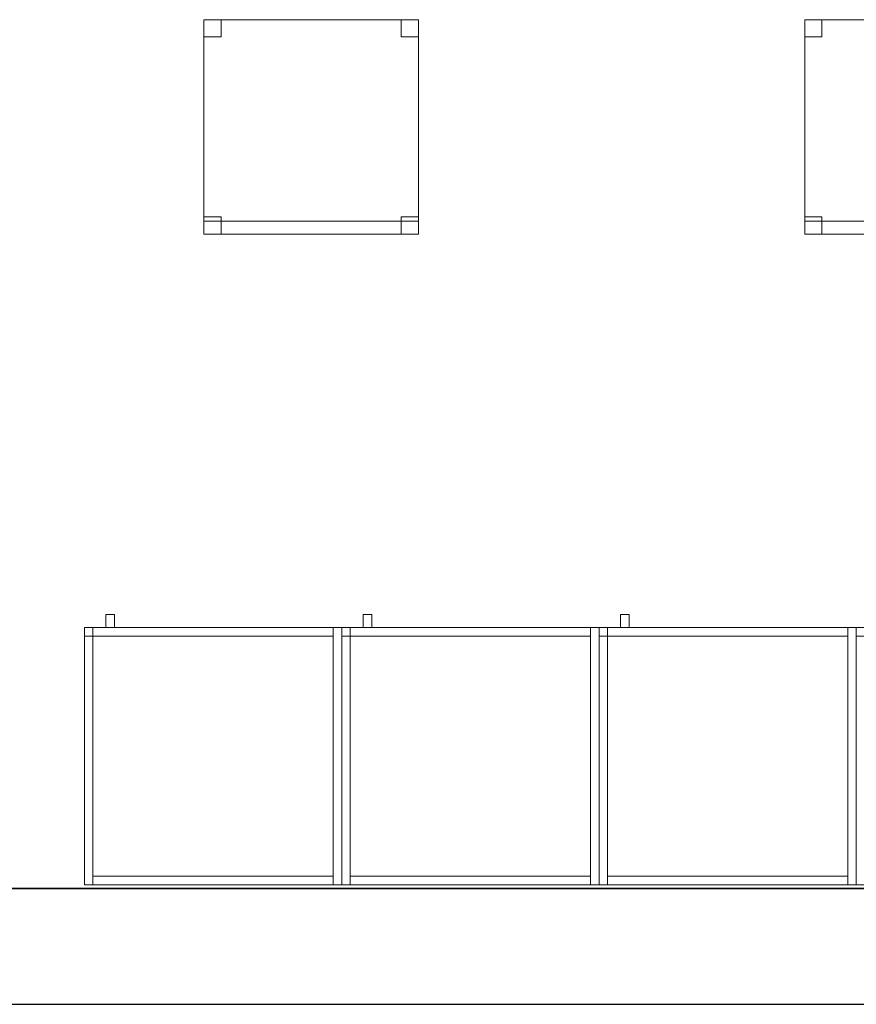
# Model space of a CAD drawing. Header units: metres. Extents: x 397.7 to 427.5, y 12.7 to 28.4.
# Tile 114 of 130: x 416.4 to 418.3, y 12.8 to 15.1. Entities that reach past the tile are written whole.
import ezdxf

# ---------------------------------------------------------------- set-up
doc = ezdxf.new("R2010")
doc.units = ezdxf.units.M
doc.layers.add('01_SUELOS', color=7, linetype='Continuous', lineweight=25, true_color=0x007f00)
for name, color, linetype, lineweight in [('02_MOBILIARIO', 7, 'Continuous', 18), ('A-DETL-____-MBND', 7, 'Continuous', 18), ('A-WALL-____-MCUT', 7, 'Continuous', 25), ('A-WALL-____-OTLN', 7, 'Continuous', 25), ('Mobiliario', 7, 'Continuous', 18)]:
    doc.layers.add(name, color=color, linetype=linetype, lineweight=lineweight)

# ---------------------------------------------------------------- blocks, each defined once
blk = doc.blocks.new('Family - Armai 60x60x60_P4-153757-07_CLI_AIRE_P4')
at = {"layer": 'A-DETL-____-MBND', "color": 253, "true_color": 0xaaaaaa}
for p, q in [((0.05, 0.6), (0.05, 0.63)), ((0.05, 0.63), (0.07, 0.63)), ((0.05, 0.6), (0.05, 0.63)), ((0.07, 0.63), (0.05, 0.63)), ((0.07, 0.63), (0.07, 0.6)), ((0.07, 0.6), (0.07, 0.63)), ((0, 0.6), (0.6, 0.6)), ((0.6, 0.6), (0, 0.6)), ((0, 0), (0, 0.6)), ((0, 0.6), (0, 0)), ((0, 0.58), (0, 0.6)), ((0, 0.6), (0, 0.58)), ((0, 0.6), (0.02, 0.6)), ((0.02, 0.6), (0, 0.6)), ((0, 0.6), (0.6, 0.6)), ((0.6, 0.6), (0, 0.6)), ((0, 0), (0, 0.6)), ((0, 0.6), (0, 0)), ((0, 0.6), (0.02, 0.6)), ((0.02, 0.6), (0, 0.6)), ((0, 0), (0, 0.6)), ((0, 0.6), (0, 0)), ((0.02, 0.58), (0.02, 0.6)), ((0.02, 0.6), (0.58, 0.6)), ((0.02, 0.58), (0.02, 0.6)), ((0.58, 0.6), (0.02, 0.6)), ((0.02, 0.6), (0.02, 0.58)), ((0.02, 0.6), (0.02, 0.58)), ((0.02, 0.6), (0.02, 0)), ((0.02, 0), (0.02, 0.6)), ((0.07, 0.6), (0.05, 0.6)), ((0.05, 0.6), (0.07, 0.6)), ((0.58, 0.6), (0.6, 0.6)), ((0.6, 0.6), (0.58, 0.6)), ((0.58, 0), (0.58, 0.6)), ((0.58, 0.6), (0.58, 0)), ((0.58, 0.6), (0.58, 0.58)), ((0.58, 0.58), (0.58, 0.6)), ((0.6, 0.6), (0.6, 0)), ((0.6, 0), (0.6, 0.6)), ((0.6, 0.6), (0.6, 0)), ((0.6, 0), (0.6, 0.6)), ((0.6, 0.6), (0.6, 0)), ((0.6, 0), (0.6, 0.6)), ((0.02, 0.58), (0, 0.58)), ((0, 0.58), (0.02, 0.58)), ((0.58, 0.58), (0.02, 0.58)), ((0.02, 0.58), (0.58, 0.58)), ((0.6, 0), (0, 0)), ((0, 0), (0.6, 0)), ((0.6, 0), (0, 0)), ((0, 0), (0.6, 0)), ((0.02, 0), (0, 0)), ((0.02, 0), (0, 0)), ((0.02, 0), (0.02, 0.02)), ((0.02, 0.02), (0.58, 0.02)), ((0.02, 0), (0.02, 0.02)), ((0.58, 0.02), (0.02, 0.02)), ((0.58, 0), (0.02, 0)), ((0.02, 0), (0.58, 0)), ((0.58, 0.02), (0.58, 0)), ((0.58, 0), (0.58, 0.02)), ((0.6, 0), (0.58, 0)), ((0.6, 0), (0.58, 0))]:
    blk.add_line(p, q, dxfattribs=at)
blk = doc.blocks.new('Family - Armai 60x60x60_P4-153767-07_CLI_AIRE_P4')
at = {"layer": '02_MOBILIARIO', "color": 253, "true_color": 0xaaaaaa}
for p, q in [((0, 0.6), (0.6, 0.6)), ((0.6, 0.6), (0, 0.6)), ((0, 0), (0, 0.6)), ((0, 0.6), (0, 0)), ((0.02, 0.6), (0, 0.6)), ((0, 0), (0, 0.6)), ((0, 0.6), (0, 0.58)), ((0, 0.6), (0.02, 0.6)), ((0.02, 0.58), (0.02, 0.6)), ((0.02, 0.6), (0.58, 0.6)), ((0.02, 0.6), (0.02, 0)), ((0.02, 0.6), (0.02, 0.58)), ((0.6, 0.6), (0.58, 0.6)), ((0.58, 0), (0.58, 0.6)), ((0.58, 0.58), (0.58, 0.6)), ((0.6, 0.6), (0.6, 0)), ((0.6, 0.6), (0.6, 0)), ((0.6, 0), (0.6, 0.6)), ((0.02, 0.58), (0, 0.58)), ((0.58, 0.58), (0.02, 0.58)), ((0.6, 0), (0, 0)), ((0, 0), (0.6, 0)), ((0.02, 0), (0, 0)), ((0.02, 0), (0.02, 0.02)), ((0.02, 0.02), (0.58, 0.02)), ((0.58, 0), (0.02, 0)), ((0.58, 0), (0.58, 0.02)), ((0.6, 0), (0.58, 0))]:
    blk.add_line(p, q, dxfattribs=at)
at = {"layer": 'Mobiliario', "color": 253, "true_color": 0xaaaaaa}
for p, q in [((0.02, 0.6), (0, 0.6)), ((0, 0.6), (0, 0)), ((0, 0.6), (0, 0.58)), ((0.02, 0.6), (0, 0.6)), ((0.58, 0.6), (0.02, 0.6)), ((0.02, 0.6), (0.02, 0.58)), ((0.02, 0), (0.02, 0.6)), ((0.02, 0.58), (0.02, 0.6)), ((0.6, 0.6), (0.58, 0.6)), ((0.58, 0.6), (0.58, 0)), ((0.58, 0.58), (0.58, 0.6)), ((0.6, 0), (0.6, 0.6)), ((0, 0.58), (0.02, 0.58)), ((0.02, 0.58), (0.58, 0.58)), ((0, 0), (0.02, 0)), ((0.58, 0.02), (0.02, 0.02)), ((0.02, 0.02), (0.02, 0)), ((0.02, 0), (0.58, 0)), ((0.58, 0), (0.58, 0.02)), ((0.58, 0), (0.6, 0))]:
    blk.add_line(p, q, dxfattribs=at)
blk = doc.blocks.new('Family - Armai 60x60x60_P4-153836-07_CLI_AIRE_P4')
at = {"layer": 'A-DETL-____-MBND', "color": 253, "true_color": 0xaaaaaa}
for p, q in [((0.05, 0.6), (0.05, 0.63)), ((0.05, 0.63), (0.07, 0.63)), ((0.05, 0.6), (0.05, 0.63)), ((0.07, 0.63), (0.05, 0.63)), ((0.07, 0.63), (0.07, 0.6)), ((0.07, 0.6), (0.07, 0.63)), ((0, 0.6), (0.6, 0.6)), ((0.6, 0.6), (0, 0.6)), ((0, 0), (0, 0.6)), ((0, 0.6), (0, 0)), ((0, 0.58), (0, 0.6)), ((0, 0.6), (0, 0.58)), ((0, 0.6), (0.02, 0.6)), ((0.02, 0.6), (0, 0.6)), ((0, 0.6), (0.6, 0.6)), ((0.6, 0.6), (0, 0.6)), ((0, 0), (0, 0.6)), ((0, 0.6), (0, 0)), ((0, 0.6), (0.02, 0.6)), ((0.02, 0.6), (0, 0.6)), ((0, 0), (0, 0.6)), ((0, 0.6), (0, 0)), ((0.02, 0.6), (0.02, 0.58)), ((0.02, 0.6), (0.02, 0.58)), ((0.02, 0.58), (0.02, 0.6)), ((0.02, 0.6), (0.58, 0.6)), ((0.02, 0.58), (0.02, 0.6)), ((0.58, 0.6), (0.02, 0.6)), ((0.02, 0.6), (0.02, 0)), ((0.02, 0), (0.02, 0.6)), ((0.07, 0.6), (0.05, 0.6)), ((0.05, 0.6), (0.07, 0.6)), ((0.58, 0.6), (0.58, 0.58)), ((0.58, 0.58), (0.58, 0.6)), ((0.58, 0.6), (0.6, 0.6)), ((0.6, 0.6), (0.58, 0.6)), ((0.58, 0), (0.58, 0.6)), ((0.58, 0.6), (0.58, 0)), ((0.6, 0.6), (0.6, 0)), ((0.6, 0), (0.6, 0.6)), ((0.6, 0.6), (0.6, 0)), ((0.6, 0), (0.6, 0.6)), ((0.6, 0.6), (0.6, 0)), ((0.6, 0), (0.6, 0.6)), ((0.02, 0.58), (0, 0.58)), ((0, 0.58), (0.02, 0.58)), ((0.58, 0.58), (0.02, 0.58)), ((0.02, 0.58), (0.58, 0.58)), ((0.6, 0), (0, 0)), ((0, 0), (0.6, 0)), ((0.6, 0), (0, 0)), ((0, 0), (0.6, 0)), ((0.02, 0), (0, 0)), ((0.02, 0), (0, 0)), ((0.02, 0), (0.02, 0.02)), ((0.02, 0.02), (0.58, 0.02)), ((0.02, 0), (0.02, 0.02)), ((0.58, 0.02), (0.02, 0.02)), ((0.58, 0), (0.02, 0)), ((0.02, 0), (0.58, 0)), ((0.58, 0.02), (0.58, 0)), ((0.58, 0), (0.58, 0.02)), ((0.6, 0), (0.58, 0)), ((0.6, 0), (0.58, 0))]:
    blk.add_line(p, q, dxfattribs=at)
blk = doc.blocks.new('Family - Armai 60x60x60_P4-153917-07_CLI_AIRE_P4')
at = {"layer": '02_MOBILIARIO', "color": 253, "true_color": 0xaaaaaa}
for p, q in [((0, 0.6), (0.6, 0.6)), ((0.6, 0.6), (0, 0.6)), ((0, 0), (0, 0.6)), ((0, 0.6), (0, 0)), ((0, 0.6), (0, 0.58)), ((0, 0.6), (0.02, 0.6)), ((0.02, 0.6), (0, 0.6)), ((0, 0), (0, 0.6)), ((0.02, 0.58), (0.02, 0.6)), ((0.02, 0.6), (0.58, 0.6)), ((0.02, 0.6), (0.02, 0.58)), ((0.02, 0.6), (0.02, 0)), ((0.58, 0.58), (0.58, 0.6)), ((0.6, 0.6), (0.58, 0.6)), ((0.58, 0), (0.58, 0.6)), ((0.6, 0.6), (0.6, 0)), ((0.6, 0), (0.6, 0.6)), ((0.6, 0.6), (0.6, 0)), ((0.02, 0.58), (0, 0.58)), ((0.58, 0.58), (0.02, 0.58)), ((0.6, 0), (0, 0)), ((0, 0), (0.6, 0)), ((0.02, 0), (0, 0)), ((0.02, 0), (0.02, 0.02)), ((0.02, 0.02), (0.58, 0.02)), ((0.58, 0), (0.02, 0)), ((0.58, 0), (0.58, 0.02)), ((0.6, 0), (0.58, 0))]:
    blk.add_line(p, q, dxfattribs=at)
at = {"layer": 'Mobiliario', "color": 253, "true_color": 0xaaaaaa}
for p, q in [((0, 0.6), (0, 0.58)), ((0.02, 0.6), (0, 0.6)), ((0.02, 0.6), (0, 0.6)), ((0, 0.6), (0, 0)), ((0.58, 0.6), (0.02, 0.6)), ((0.02, 0.6), (0.02, 0.58)), ((0.02, 0.58), (0.02, 0.6)), ((0.02, 0), (0.02, 0.6)), ((0.58, 0.58), (0.58, 0.6)), ((0.6, 0.6), (0.58, 0.6)), ((0.58, 0.6), (0.58, 0)), ((0.6, 0), (0.6, 0.6)), ((0, 0.58), (0.02, 0.58)), ((0.02, 0.58), (0.58, 0.58)), ((0, 0), (0.02, 0)), ((0.58, 0.02), (0.02, 0.02)), ((0.02, 0.02), (0.02, 0)), ((0.02, 0), (0.58, 0)), ((0.58, 0), (0.58, 0.02)), ((0.58, 0), (0.6, 0))]:
    blk.add_line(p, q, dxfattribs=at)
blk = doc.blocks.new('Family - Armai 60x60x60_P4-154040-07_CLI_AIRE_P4')
at = {"layer": 'A-DETL-____-MBND', "color": 253, "true_color": 0xaaaaaa}
for p, q in [((0.05, 0.6), (0.05, 0.63)), ((0.05, 0.63), (0.07, 0.63)), ((0.05, 0.6), (0.05, 0.63)), ((0.07, 0.63), (0.05, 0.63)), ((0.07, 0.63), (0.07, 0.6)), ((0.07, 0.6), (0.07, 0.63)), ((0, 0.58), (0, 0.6)), ((0, 0.6), (0, 0.58)), ((0, 0.6), (0.02, 0.6)), ((0.02, 0.6), (0, 0.6)), ((0, 0.6), (0.02, 0.6)), ((0.02, 0.6), (0, 0.6)), ((0, 0), (0, 0.6)), ((0, 0.6), (0, 0)), ((0, 0.6), (0.6, 0.6)), ((0.6, 0.6), (0, 0.6)), ((0, 0), (0, 0.6)), ((0, 0.6), (0, 0)), ((0, 0.6), (0.6, 0.6)), ((0.6, 0.6), (0, 0.6)), ((0, 0), (0, 0.6)), ((0, 0.6), (0, 0)), ((0.02, 0.6), (0.02, 0.58)), ((0.02, 0.6), (0.02, 0.58)), ((0.02, 0.58), (0.02, 0.6)), ((0.02, 0.6), (0.58, 0.6)), ((0.02, 0.58), (0.02, 0.6)), ((0.58, 0.6), (0.02, 0.6)), ((0.02, 0.6), (0.02, 0)), ((0.02, 0), (0.02, 0.6)), ((0.07, 0.6), (0.05, 0.6)), ((0.05, 0.6), (0.07, 0.6)), ((0.58, 0.6), (0.58, 0.58)), ((0.58, 0.58), (0.58, 0.6)), ((0.58, 0.6), (0.6, 0.6)), ((0.6, 0.6), (0.58, 0.6)), ((0.58, 0), (0.58, 0.6)), ((0.58, 0.6), (0.58, 0)), ((0.6, 0.6), (0.6, 0)), ((0.6, 0), (0.6, 0.6)), ((0.6, 0.6), (0.6, 0)), ((0.6, 0), (0.6, 0.6)), ((0.6, 0.6), (0.6, 0)), ((0.6, 0), (0.6, 0.6)), ((0.02, 0.58), (0, 0.58)), ((0, 0.58), (0.02, 0.58)), ((0.58, 0.58), (0.02, 0.58)), ((0.02, 0.58), (0.58, 0.58)), ((0.02, 0), (0, 0)), ((0.02, 0), (0, 0)), ((0.6, 0), (0, 0)), ((0, 0), (0.6, 0)), ((0.6, 0), (0, 0)), ((0, 0), (0.6, 0)), ((0.02, 0), (0.02, 0.02)), ((0.02, 0.02), (0.58, 0.02)), ((0.02, 0), (0.02, 0.02)), ((0.58, 0.02), (0.02, 0.02)), ((0.58, 0), (0.02, 0)), ((0.02, 0), (0.58, 0)), ((0.58, 0.02), (0.58, 0)), ((0.58, 0), (0.58, 0.02)), ((0.6, 0), (0.58, 0)), ((0.6, 0), (0.58, 0))]:
    blk.add_line(p, q, dxfattribs=at)
blk = doc.blocks.new('Family - Armai 60x60x60_P4-154042-07_CLI_AIRE_P4')
at = {"layer": '02_MOBILIARIO', "color": 253, "true_color": 0xaaaaaa}
for p, q in [((0.02, 0.6), (0, 0.6)), ((0, 0), (0, 0.6)), ((0, 0.6), (0.6, 0.6)), ((0.6, 0.6), (0, 0.6)), ((0, 0), (0, 0.6)), ((0, 0.6), (0, 0)), ((0, 0.6), (0, 0.58)), ((0, 0.6), (0.02, 0.6)), ((0.02, 0.58), (0.02, 0.6)), ((0.02, 0.6), (0.58, 0.6)), ((0.02, 0.6), (0.02, 0)), ((0.02, 0.6), (0.02, 0.58)), ((0.58, 0.58), (0.58, 0.6)), ((0.6, 0.6), (0.58, 0.6)), ((0.58, 0), (0.58, 0.6)), ((0.6, 0.6), (0.6, 0)), ((0.6, 0.6), (0.6, 0)), ((0.6, 0), (0.6, 0.6)), ((0.02, 0.58), (0, 0.58)), ((0.58, 0.58), (0.02, 0.58)), ((0.02, 0), (0, 0)), ((0.6, 0), (0, 0)), ((0, 0), (0.6, 0)), ((0.02, 0), (0.02, 0.02)), ((0.02, 0.02), (0.58, 0.02)), ((0.58, 0), (0.02, 0)), ((0.58, 0), (0.58, 0.02)), ((0.6, 0), (0.58, 0))]:
    blk.add_line(p, q, dxfattribs=at)
at = {"layer": 'Mobiliario', "color": 253, "true_color": 0xaaaaaa}
for p, q in [((0.02, 0.6), (0, 0.6)), ((0, 0.6), (0, 0)), ((0, 0.6), (0, 0.58)), ((0.02, 0.6), (0, 0.6)), ((0.58, 0.6), (0.02, 0.6)), ((0.02, 0.6), (0.02, 0.58)), ((0.02, 0), (0.02, 0.6)), ((0.02, 0.58), (0.02, 0.6)), ((0.58, 0.58), (0.58, 0.6)), ((0.6, 0.6), (0.58, 0.6)), ((0.58, 0.6), (0.58, 0)), ((0.6, 0), (0.6, 0.6)), ((0, 0.58), (0.02, 0.58)), ((0.02, 0.58), (0.58, 0.58)), ((0, 0), (0.02, 0)), ((0.58, 0.02), (0.02, 0.02)), ((0.02, 0.02), (0.02, 0)), ((0.02, 0), (0.58, 0)), ((0.58, 0), (0.58, 0.02)), ((0.58, 0), (0.6, 0))]:
    blk.add_line(p, q, dxfattribs=at)
blk = doc.blocks.new('Family - Armai 60x60x60_P4-154047-07_CLI_AIRE_P4')
at = {"layer": 'A-DETL-____-MBND', "color": 253, "true_color": 0xaaaaaa}
for p, q in [((0.05, 0.6), (0.05, 0.63)), ((0.05, 0.63), (0.07, 0.63)), ((0.05, 0.6), (0.05, 0.63)), ((0.07, 0.63), (0.05, 0.63)), ((0.07, 0.63), (0.07, 0.6)), ((0.07, 0.6), (0.07, 0.63)), ((0, 0.6), (0.02, 0.6)), ((0.02, 0.6), (0, 0.6)), ((0, 0), (0, 0.6)), ((0, 0.6), (0, 0)), ((0, 0.58), (0, 0.6)), ((0, 0.6), (0, 0.58)), ((0, 0.6), (0.02, 0.6)), ((0.02, 0.6), (0, 0.6)), ((0, 0.6), (0.6, 0.6)), ((0.6, 0.6), (0, 0.6)), ((0, 0), (0, 0.6)), ((0, 0.6), (0, 0)), ((0, 0.6), (0.6, 0.6)), ((0.6, 0.6), (0, 0.6)), ((0, 0), (0, 0.6)), ((0, 0.6), (0, 0)), ((0.02, 0.6), (0.02, 0)), ((0.02, 0), (0.02, 0.6)), ((0.02, 0.6), (0.02, 0.58)), ((0.02, 0.6), (0.02, 0.58)), ((0.02, 0.58), (0.02, 0.6)), ((0.02, 0.6), (0.58, 0.6)), ((0.02, 0.58), (0.02, 0.6)), ((0.58, 0.6), (0.02, 0.6)), ((0.07, 0.6), (0.05, 0.6)), ((0.05, 0.6), (0.07, 0.6)), ((0.58, 0.6), (0.6, 0.6)), ((0.6, 0.6), (0.58, 0.6)), ((0.58, 0), (0.58, 0.6)), ((0.58, 0.6), (0.58, 0)), ((0.58, 0.6), (0.58, 0.58)), ((0.58, 0.58), (0.58, 0.6)), ((0.6, 0.6), (0.6, 0)), ((0.6, 0), (0.6, 0.6)), ((0.6, 0.6), (0.6, 0)), ((0.6, 0), (0.6, 0.6)), ((0.6, 0.6), (0.6, 0)), ((0.6, 0), (0.6, 0.6)), ((0.02, 0.58), (0, 0.58)), ((0, 0.58), (0.02, 0.58)), ((0.58, 0.58), (0.02, 0.58)), ((0.02, 0.58), (0.58, 0.58)), ((0.02, 0), (0, 0)), ((0.02, 0), (0, 0)), ((0.6, 0), (0, 0)), ((0, 0), (0.6, 0)), ((0.6, 0), (0, 0)), ((0, 0), (0.6, 0)), ((0.02, 0), (0.02, 0.02)), ((0.02, 0.02), (0.58, 0.02)), ((0.02, 0), (0.02, 0.02)), ((0.58, 0.02), (0.02, 0.02)), ((0.58, 0), (0.02, 0)), ((0.02, 0), (0.58, 0)), ((0.58, 0.02), (0.58, 0)), ((0.58, 0), (0.58, 0.02)), ((0.6, 0), (0.58, 0)), ((0.6, 0), (0.58, 0))]:
    blk.add_line(p, q, dxfattribs=at)
blk = doc.blocks.new('Family - Armai 60x60x60_P4-154081-07_CLI_AIRE_P4')
at = {"layer": 'A-DETL-____-MBND', "color": 253, "true_color": 0xaaaaaa}
for p, q in [((0.05, 0.6), (0.05, 0.63)), ((0.05, 0.63), (0.07, 0.63)), ((0.05, 0.6), (0.05, 0.63)), ((0.07, 0.63), (0.05, 0.63)), ((0.07, 0.63), (0.07, 0.6)), ((0.07, 0.6), (0.07, 0.63)), ((0, 0.58), (0, 0.6)), ((0, 0.6), (0, 0.58)), ((0, 0.6), (0.02, 0.6)), ((0.02, 0.6), (0, 0.6)), ((0, 0.6), (0.6, 0.6)), ((0.6, 0.6), (0, 0.6)), ((0, 0), (0, 0.6)), ((0, 0.6), (0, 0)), ((0, 0.6), (0.6, 0.6)), ((0.6, 0.6), (0, 0.6)), ((0, 0), (0, 0.6)), ((0, 0.6), (0, 0)), ((0, 0.6), (0.02, 0.6)), ((0.02, 0.6), (0, 0.6)), ((0, 0), (0, 0.6)), ((0, 0.6), (0, 0)), ((0.02, 0.6), (0.02, 0.58)), ((0.02, 0.6), (0.02, 0.58)), ((0.02, 0.6), (0.02, 0)), ((0.02, 0), (0.02, 0.6)), ((0.02, 0.58), (0.02, 0.6)), ((0.02, 0.6), (0.58, 0.6)), ((0.02, 0.58), (0.02, 0.6)), ((0.58, 0.6), (0.02, 0.6)), ((0.07, 0.6), (0.05, 0.6)), ((0.05, 0.6), (0.07, 0.6)), ((0.58, 0.6), (0.6, 0.6)), ((0.6, 0.6), (0.58, 0.6)), ((0.58, 0), (0.58, 0.6)), ((0.58, 0.6), (0.58, 0)), ((0.58, 0.6), (0.58, 0.58)), ((0.58, 0.58), (0.58, 0.6)), ((0.6, 0.6), (0.6, 0)), ((0.6, 0), (0.6, 0.6)), ((0.6, 0.6), (0.6, 0)), ((0.6, 0), (0.6, 0.6)), ((0.6, 0.6), (0.6, 0)), ((0.6, 0), (0.6, 0.6)), ((0.02, 0.58), (0, 0.58)), ((0, 0.58), (0.02, 0.58)), ((0.58, 0.58), (0.02, 0.58)), ((0.02, 0.58), (0.58, 0.58)), ((0.6, 0), (0, 0)), ((0, 0), (0.6, 0)), ((0.6, 0), (0, 0)), ((0, 0), (0.6, 0)), ((0.02, 0), (0, 0)), ((0.02, 0), (0, 0)), ((0.02, 0), (0.02, 0.02)), ((0.02, 0.02), (0.58, 0.02)), ((0.02, 0), (0.02, 0.02)), ((0.58, 0.02), (0.02, 0.02)), ((0.58, 0), (0.02, 0)), ((0.02, 0), (0.58, 0)), ((0.58, 0.02), (0.58, 0)), ((0.58, 0), (0.58, 0.02)), ((0.6, 0), (0.58, 0)), ((0.6, 0), (0.58, 0))]:
    blk.add_line(p, q, dxfattribs=at)
blk = doc.blocks.new('Family - Mur P4-154190-07_CLI_AIRE_P4')
at = {"layer": 'A-WALL-____-MCUT', "color": 253, "true_color": 0xaaaaaa}
for p, q in [((25.4717, 0.27), (0.0535, 0.27)), ((0, 0), (25.4157, 0))]:
    blk.add_line(p, q, dxfattribs=at)
at = {"layer": 'A-WALL-____-OTLN', "color": 253, "true_color": 0xaaaaaa}
for p, q in [((25.4717, 0.27), (0.0535, 0.27)), ((0, 0), (25.4157, 0))]:
    blk.add_line(p, q, dxfattribs=at)
at = {"layer": 'A-WALL-____-OTLN', "color": 253, "lineweight": 18, "true_color": 0xaaaaaa}
blk.add_line((0, 0), (25.4157, 0), dxfattribs=at)
blk = doc.blocks.new('Family - Armai 60x60x60_P4-154207-07_CLI_AIRE_P4')
at = {"layer": 'A-DETL-____-MBND', "color": 253, "true_color": 0xaaaaaa}
for p, q in [((0.05, 0.6), (0.05, 0.63)), ((0.05, 0.63), (0.07, 0.63)), ((0.05, 0.6), (0.05, 0.63)), ((0.07, 0.63), (0.05, 0.63)), ((0.07, 0.63), (0.07, 0.6)), ((0.07, 0.6), (0.07, 0.63)), ((0, 0.6), (0.6, 0.6)), ((0.6, 0.6), (0, 0.6)), ((0, 0), (0, 0.6)), ((0, 0.6), (0, 0)), ((0, 0.6), (0.02, 0.6)), ((0.02, 0.6), (0, 0.6)), ((0, 0), (0, 0.6)), ((0, 0.6), (0, 0)), ((0, 0.6), (0.6, 0.6)), ((0.6, 0.6), (0, 0.6)), ((0, 0), (0, 0.6)), ((0, 0.6), (0, 0)), ((0, 0.58), (0, 0.6)), ((0, 0.6), (0, 0.58)), ((0, 0.6), (0.02, 0.6)), ((0.02, 0.6), (0, 0.6)), ((0.02, 0.6), (0.02, 0)), ((0.02, 0), (0.02, 0.6)), ((0.02, 0.58), (0.02, 0.6)), ((0.02, 0.6), (0.58, 0.6)), ((0.02, 0.58), (0.02, 0.6)), ((0.58, 0.6), (0.02, 0.6)), ((0.02, 0.6), (0.02, 0.58)), ((0.02, 0.6), (0.02, 0.58)), ((0.07, 0.6), (0.05, 0.6)), ((0.05, 0.6), (0.07, 0.6)), ((0.58, 0.6), (0.58, 0.58)), ((0.58, 0.58), (0.58, 0.6)), ((0.58, 0.6), (0.6, 0.6)), ((0.6, 0.6), (0.58, 0.6)), ((0.58, 0), (0.58, 0.6)), ((0.58, 0.6), (0.58, 0)), ((0.6, 0.6), (0.6, 0)), ((0.6, 0), (0.6, 0.6)), ((0.6, 0.6), (0.6, 0)), ((0.6, 0), (0.6, 0.6)), ((0.6, 0.6), (0.6, 0)), ((0.6, 0), (0.6, 0.6)), ((0.02, 0.58), (0, 0.58)), ((0, 0.58), (0.02, 0.58)), ((0.58, 0.58), (0.02, 0.58)), ((0.02, 0.58), (0.58, 0.58)), ((0.6, 0), (0, 0)), ((0, 0), (0.6, 0)), ((0.02, 0), (0, 0)), ((0.02, 0), (0, 0)), ((0.6, 0), (0, 0)), ((0, 0), (0.6, 0)), ((0.02, 0), (0.02, 0.02)), ((0.02, 0.02), (0.58, 0.02)), ((0.02, 0), (0.02, 0.02)), ((0.58, 0.02), (0.02, 0.02)), ((0.58, 0), (0.02, 0)), ((0.02, 0), (0.58, 0)), ((0.58, 0.02), (0.58, 0)), ((0.58, 0), (0.58, 0.02)), ((0.6, 0), (0.58, 0)), ((0.6, 0), (0.58, 0))]:
    blk.add_line(p, q, dxfattribs=at)
blk = doc.blocks.new('Family - Cadira d_Oficina_P4-154272-07_CLI_AIRE_P4')
at = {"layer": 'A-DETL-____-MBND', "color": 253, "true_color": 0xaaaaaa}
for p, q in [((0, 0.5), (0.5, 0.5)), ((0, 0), (0, 0.5)), ((0.5, 0.5), (0, 0.5)), ((0, 0.5), (0, 0)), ((0, 0.46), (0, 0.5)), ((0, 0.5), (0.04, 0.5)), ((0.04, 0.5), (0, 0.5)), ((0, 0.5), (0, 0.46)), ((0.04, 0.5), (0.04, 0.46)), ((0.04, 0.46), (0.04, 0.5)), ((0.46, 0.46), (0.46, 0.5)), ((0.46, 0.5), (0.5, 0.5)), ((0.5, 0.5), (0.46, 0.5)), ((0.46, 0.5), (0.46, 0.46)), ((0.5, 0.5), (0.5, 0)), ((0.5, 0), (0.5, 0.5)), ((0.5, 0.5), (0.5, 0.46)), ((0.5, 0.46), (0.5, 0.5)), ((0.04, 0.46), (0, 0.46)), ((0, 0.46), (0.04, 0.46)), ((0.5, 0.46), (0.46, 0.46)), ((0.46, 0.46), (0.5, 0.46)), ((0, 0), (0, 0.04)), ((0, 0.04), (0.04, 0.04)), ((0.04, 0.04), (0, 0.04)), ((0, 0.04), (0, 0)), ((0, 0), (0, 0.03)), ((0, 0.03), (0.5, 0.03)), ((0.5, 0.03), (0, 0.03)), ((0, 0.03), (0, 0)), ((0.04, 0.04), (0.04, 0)), ((0.04, 0), (0.04, 0.04)), ((0.46, 0), (0.46, 0.04)), ((0.46, 0.04), (0.5, 0.04)), ((0.5, 0.04), (0.46, 0.04)), ((0.46, 0.04), (0.46, 0)), ((0.5, 0.04), (0.5, 0)), ((0.5, 0), (0.5, 0.04)), ((0.5, 0.03), (0.5, 0)), ((0.5, 0), (0.5, 0.03)), ((0, 0), (0.5, 0)), ((0.04, 0), (0, 0)), ((0, 0), (0.04, 0)), ((0.5, 0), (0, 0)), ((0.5, 0), (0.46, 0)), ((0.5, 0), (0, 0)), ((0, 0), (0.5, 0)), ((0.46, 0), (0.5, 0))]:
    blk.add_line(p, q, dxfattribs=at)
blk = doc.blocks.new('Family - Armai 60x60x60_P4-154384-07_CLI_AIRE_P4')
at = {"layer": 'A-DETL-____-MBND', "color": 253, "true_color": 0xaaaaaa}
for p, q in [((0.05, 0.6), (0.05, 0.63)), ((0.05, 0.63), (0.07, 0.63)), ((0.05, 0.6), (0.05, 0.63)), ((0.07, 0.63), (0.05, 0.63)), ((0.07, 0.63), (0.07, 0.6)), ((0.07, 0.6), (0.07, 0.63)), ((0, 0.58), (0, 0.6)), ((0, 0.6), (0, 0.58)), ((0, 0.6), (0.02, 0.6)), ((0.02, 0.6), (0, 0.6)), ((0, 0.6), (0.02, 0.6)), ((0.02, 0.6), (0, 0.6)), ((0, 0), (0, 0.6)), ((0, 0.6), (0, 0)), ((0, 0.6), (0.6, 0.6)), ((0.6, 0.6), (0, 0.6)), ((0, 0), (0, 0.6)), ((0, 0.6), (0, 0)), ((0, 0.6), (0.6, 0.6)), ((0.6, 0.6), (0, 0.6)), ((0, 0), (0, 0.6)), ((0, 0.6), (0, 0)), ((0.02, 0.6), (0.02, 0.58)), ((0.02, 0.6), (0.02, 0.58)), ((0.02, 0.6), (0.02, 0)), ((0.02, 0), (0.02, 0.6)), ((0.02, 0.58), (0.02, 0.6)), ((0.02, 0.6), (0.58, 0.6)), ((0.02, 0.58), (0.02, 0.6)), ((0.58, 0.6), (0.02, 0.6)), ((0.07, 0.6), (0.05, 0.6)), ((0.05, 0.6), (0.07, 0.6)), ((0.58, 0.6), (0.6, 0.6)), ((0.6, 0.6), (0.58, 0.6)), ((0.58, 0), (0.58, 0.6)), ((0.58, 0.6), (0.58, 0)), ((0.58, 0.6), (0.58, 0.58)), ((0.58, 0.58), (0.58, 0.6)), ((0.6, 0.6), (0.6, 0)), ((0.6, 0), (0.6, 0.6)), ((0.6, 0.6), (0.6, 0)), ((0.6, 0), (0.6, 0.6)), ((0.6, 0.6), (0.6, 0)), ((0.6, 0), (0.6, 0.6)), ((0.02, 0.58), (0, 0.58)), ((0, 0.58), (0.02, 0.58)), ((0.58, 0.58), (0.02, 0.58)), ((0.02, 0.58), (0.58, 0.58)), ((0.02, 0), (0, 0)), ((0.02, 0), (0, 0)), ((0.6, 0), (0, 0)), ((0, 0), (0.6, 0)), ((0.6, 0), (0, 0)), ((0, 0), (0.6, 0)), ((0.02, 0), (0.02, 0.02)), ((0.02, 0.02), (0.58, 0.02)), ((0.02, 0), (0.02, 0.02)), ((0.58, 0.02), (0.02, 0.02)), ((0.58, 0), (0.02, 0)), ((0.02, 0), (0.58, 0)), ((0.58, 0.02), (0.58, 0)), ((0.58, 0), (0.58, 0.02)), ((0.6, 0), (0.58, 0)), ((0.6, 0), (0.58, 0))]:
    blk.add_line(p, q, dxfattribs=at)
blk = doc.blocks.new('Family - Armai 60x60x60_P4-154412-07_CLI_AIRE_P4')
at = {"layer": '02_MOBILIARIO', "color": 253, "true_color": 0xaaaaaa}
for p, q in [((0, 0.6), (0.6, 0.6)), ((0.6, 0.6), (0, 0.6)), ((0, 0), (0, 0.6)), ((0, 0.6), (0, 0)), ((0, 0.6), (0, 0.58)), ((0, 0.6), (0.02, 0.6)), ((0.02, 0.6), (0, 0.6)), ((0, 0), (0, 0.6)), ((0.02, 0.58), (0.02, 0.6)), ((0.02, 0.6), (0.58, 0.6)), ((0.02, 0.6), (0.02, 0.58)), ((0.02, 0.6), (0.02, 0)), ((0.58, 0.58), (0.58, 0.6)), ((0.6, 0.6), (0.58, 0.6)), ((0.58, 0), (0.58, 0.6)), ((0.6, 0.6), (0.6, 0)), ((0.6, 0), (0.6, 0.6)), ((0.6, 0.6), (0.6, 0)), ((0.02, 0.58), (0, 0.58)), ((0.58, 0.58), (0.02, 0.58)), ((0.6, 0), (0, 0)), ((0, 0), (0.6, 0)), ((0.02, 0), (0, 0)), ((0.02, 0), (0.02, 0.02)), ((0.02, 0.02), (0.58, 0.02)), ((0.58, 0), (0.02, 0)), ((0.58, 0), (0.58, 0.02)), ((0.6, 0), (0.58, 0))]:
    blk.add_line(p, q, dxfattribs=at)
at = {"layer": 'Mobiliario', "color": 253, "true_color": 0xaaaaaa}
for p, q in [((0, 0.6), (0, 0.58)), ((0.02, 0.6), (0, 0.6)), ((0.02, 0.6), (0, 0.6)), ((0, 0.6), (0, 0)), ((0.58, 0.6), (0.02, 0.6)), ((0.02, 0.6), (0.02, 0.58)), ((0.02, 0.58), (0.02, 0.6)), ((0.02, 0), (0.02, 0.6)), ((0.58, 0.58), (0.58, 0.6)), ((0.6, 0.6), (0.58, 0.6)), ((0.58, 0.6), (0.58, 0)), ((0.6, 0), (0.6, 0.6)), ((0, 0.58), (0.02, 0.58)), ((0.02, 0.58), (0.58, 0.58)), ((0, 0), (0.02, 0)), ((0.58, 0.02), (0.02, 0.02)), ((0.02, 0.02), (0.02, 0)), ((0.02, 0), (0.58, 0)), ((0.58, 0), (0.58, 0.02)), ((0.58, 0), (0.6, 0))]:
    blk.add_line(p, q, dxfattribs=at)
blk = doc.blocks.new('Family - Cadira d_Oficina_P4-154443-07_CLI_AIRE_P4')
at = {"layer": 'A-DETL-____-MBND', "color": 253, "true_color": 0xaaaaaa}
for p, q in [((0, 0.5), (0.5, 0.5)), ((0, 0), (0, 0.5)), ((0.5, 0.5), (0, 0.5)), ((0, 0.5), (0, 0)), ((0, 0.46), (0, 0.5)), ((0, 0.5), (0.04, 0.5)), ((0.04, 0.5), (0, 0.5)), ((0, 0.5), (0, 0.46)), ((0.04, 0.5), (0.04, 0.46)), ((0.04, 0.46), (0.04, 0.5)), ((0.46, 0.46), (0.46, 0.5)), ((0.46, 0.5), (0.5, 0.5)), ((0.5, 0.5), (0.46, 0.5)), ((0.46, 0.5), (0.46, 0.46)), ((0.5, 0.5), (0.5, 0.46)), ((0.5, 0.46), (0.5, 0.5)), ((0.5, 0.5), (0.5, 0)), ((0.5, 0), (0.5, 0.5)), ((0.04, 0.46), (0, 0.46)), ((0, 0.46), (0.04, 0.46)), ((0.5, 0.46), (0.46, 0.46)), ((0.46, 0.46), (0.5, 0.46)), ((0, 0), (0, 0.04)), ((0, 0.04), (0.04, 0.04)), ((0.04, 0.04), (0, 0.04)), ((0, 0.04), (0, 0)), ((0, 0), (0, 0.03)), ((0, 0.03), (0.5, 0.03)), ((0.5, 0.03), (0, 0.03)), ((0, 0.03), (0, 0)), ((0.04, 0.04), (0.04, 0)), ((0.04, 0), (0.04, 0.04)), ((0.46, 0), (0.46, 0.04)), ((0.46, 0.04), (0.5, 0.04)), ((0.5, 0.04), (0.46, 0.04)), ((0.46, 0.04), (0.46, 0)), ((0.5, 0.04), (0.5, 0)), ((0.5, 0), (0.5, 0.04)), ((0.5, 0.03), (0.5, 0)), ((0.5, 0), (0.5, 0.03)), ((0.04, 0), (0, 0)), ((0, 0), (0.04, 0)), ((0.5, 0), (0, 0)), ((0, 0), (0.5, 0)), ((0.5, 0), (0.46, 0)), ((0, 0), (0.5, 0)), ((0.5, 0), (0, 0)), ((0.46, 0), (0.5, 0))]:
    blk.add_line(p, q, dxfattribs=at)
blk = doc.blocks.new('Family - Armai 60x60x60_P4-154476-07_CLI_AIRE_P4')
at = {"layer": 'A-DETL-____-MBND', "color": 253, "true_color": 0xaaaaaa}
for p, q in [((0.05, 0.6), (0.05, 0.63)), ((0.05, 0.63), (0.07, 0.63)), ((0.05, 0.6), (0.05, 0.63)), ((0.07, 0.63), (0.05, 0.63)), ((0.07, 0.63), (0.07, 0.6)), ((0.07, 0.6), (0.07, 0.63)), ((0, 0.58), (0, 0.6)), ((0, 0.6), (0, 0.58)), ((0, 0.6), (0.02, 0.6)), ((0.02, 0.6), (0, 0.6)), ((0, 0.6), (0.02, 0.6)), ((0.02, 0.6), (0, 0.6)), ((0, 0), (0, 0.6)), ((0, 0.6), (0, 0)), ((0, 0.6), (0.6, 0.6)), ((0.6, 0.6), (0, 0.6)), ((0, 0), (0, 0.6)), ((0, 0.6), (0, 0)), ((0, 0.6), (0.6, 0.6)), ((0.6, 0.6), (0, 0.6)), ((0, 0), (0, 0.6)), ((0, 0.6), (0, 0)), ((0.02, 0.6), (0.02, 0.58)), ((0.02, 0.6), (0.02, 0.58)), ((0.02, 0.6), (0.02, 0)), ((0.02, 0), (0.02, 0.6)), ((0.02, 0.58), (0.02, 0.6)), ((0.02, 0.6), (0.58, 0.6)), ((0.02, 0.58), (0.02, 0.6)), ((0.58, 0.6), (0.02, 0.6)), ((0.07, 0.6), (0.05, 0.6)), ((0.05, 0.6), (0.07, 0.6)), ((0.58, 0.6), (0.6, 0.6)), ((0.6, 0.6), (0.58, 0.6)), ((0.58, 0), (0.58, 0.6)), ((0.58, 0.6), (0.58, 0)), ((0.58, 0.6), (0.58, 0.58)), ((0.58, 0.58), (0.58, 0.6)), ((0.6, 0.6), (0.6, 0)), ((0.6, 0), (0.6, 0.6)), ((0.6, 0.6), (0.6, 0)), ((0.6, 0), (0.6, 0.6)), ((0.6, 0.6), (0.6, 0)), ((0.6, 0), (0.6, 0.6)), ((0.02, 0.58), (0, 0.58)), ((0, 0.58), (0.02, 0.58)), ((0.58, 0.58), (0.02, 0.58)), ((0.02, 0.58), (0.58, 0.58)), ((0.02, 0), (0, 0)), ((0.02, 0), (0, 0)), ((0.6, 0), (0, 0)), ((0, 0), (0.6, 0)), ((0.6, 0), (0, 0)), ((0, 0), (0.6, 0)), ((0.02, 0), (0.02, 0.02)), ((0.02, 0.02), (0.58, 0.02)), ((0.02, 0), (0.02, 0.02)), ((0.58, 0.02), (0.02, 0.02)), ((0.58, 0), (0.02, 0)), ((0.02, 0), (0.58, 0)), ((0.58, 0.02), (0.58, 0)), ((0.58, 0), (0.58, 0.02)), ((0.6, 0), (0.58, 0)), ((0.6, 0), (0.58, 0))]:
    blk.add_line(p, q, dxfattribs=at)
blk = doc.blocks.new('Family - LONDR55-XX_ZZ-ARQ-CAA-M3D-Londres55-154484-07_CLI_AIRE_P4')
at = {"layer": '01_SUELOS', "color": 9, "true_color": 0xaad4aa}
for p, q in [((0, 0), (25.4182, 0)), ((25.4182, 0), (0, 0))]:
    blk.add_line(p, q, dxfattribs=at)
blk = doc.blocks.new('LONDR55-XX_ZZ-ARQ-CAA-M3D-Londres55_ifc-1-07_CLI_AIRE_P4')
at = {"layer": '01_SUELOS', "color": 253, "lineweight": 18, "true_color": 0xaaaaaa}
blk.add_blockref('Family - LONDR55-XX_ZZ-ARQ-CAA-M3D-Londres55-154484-07_CLI_AIRE_P4', (398.2952, 13.1106), dxfattribs=at)
at = {"layer": '02_MOBILIARIO', "color": 253, "lineweight": 18, "true_color": 0xaaaaaa}
for name, p in [('Family - Cadira d_Oficina_P4-154443-07_CLI_AIRE_P4', (416.7941, 14.6372)), ('Family - Cadira d_Oficina_P4-154272-07_CLI_AIRE_P4', (418.1952, 14.6372)), ('Family - Armai 60x60x60_P4-154081-07_CLI_AIRE_P4', (416.5153, 13.1195)), ('Family - Armai 60x60x60_P4-154384-07_CLI_AIRE_P4', (416.5153, 13.1195)), ('Family - Armai 60x60x60_P4-154040-07_CLI_AIRE_P4', (417.1153, 13.1195)), ('Family - Armai 60x60x60_P4-154047-07_CLI_AIRE_P4', (417.1153, 13.1195)), ('Family - Armai 60x60x60_P4-153836-07_CLI_AIRE_P4', (417.7153, 13.1195)), ('Family - Armai 60x60x60_P4-154476-07_CLI_AIRE_P4', (417.7153, 13.1195)), ('Family - Armai 60x60x60_P4-153757-07_CLI_AIRE_P4', (418.3153, 13.1195)), ('Family - Armai 60x60x60_P4-154207-07_CLI_AIRE_P4', (418.3153, 13.1195)), ('Family - Armai 60x60x60_P4-153917-07_CLI_AIRE_P4', (416.5153, 13.1195)), ('Family - Armai 60x60x60_P4-153767-07_CLI_AIRE_P4', (417.1153, 13.1195)), ('Family - Armai 60x60x60_P4-154042-07_CLI_AIRE_P4', (417.7153, 13.1195)), ('Family - Armai 60x60x60_P4-154412-07_CLI_AIRE_P4', (418.3153, 13.1195))]:
    blk.add_blockref(name, p, dxfattribs=at)
at = {"layer": 'A-WALL-____-OTLN', "color": 253, "lineweight": 18, "true_color": 0xaaaaaa}
blk.add_blockref('Family - Mur P4-154190-07_CLI_AIRE_P4', (398.2417, 12.8406), dxfattribs=at)

msp = doc.modelspace()

# ---------------------------------------------------------------- block references
at = {"lineweight": 5}
msp.add_blockref('LONDR55-XX_ZZ-ARQ-CAA-M3D-Londres55_ifc-1-07_CLI_AIRE_P4', (0, 0), dxfattribs=at)

doc.saveas('drawing.dxf')
